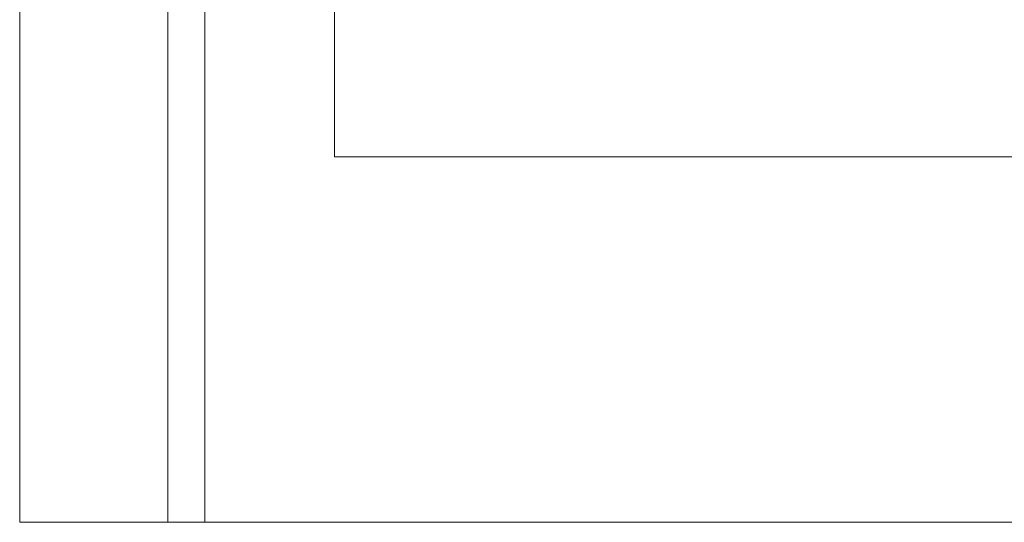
# Model space of a CAD drawing. Header units: inches. Extents: x 63 to 263, y 38 to 153.
# Tile 1 of 116: x 63.03 to 69.68, y 37.55 to 40.94. Entities that reach past the tile are written whole.
import ezdxf

# ---------------------------------------------------------------- set-up
doc = ezdxf.new("R2010")
doc.units = ezdxf.units.IN
doc.header["$MEASUREMENT"] = 0
doc.layers.add('A-FLOR-HRAL', color=1, linetype='Continuous', lineweight=9)
doc.layers.add('A-FLOR-STRS', color=2, linetype='Continuous', lineweight=9)

# ---------------------------------------------------------------- blocks, each defined once
blk = doc.blocks.new('Stair - Stairs-122113-_3D_')
at = {"layer": 'A-FLOR-STRS'}
mesh = blk.add_polyface(dxfattribs=at)
corners = [(75.0319, 87.0116, 5.2174), (63.0319, 87.0116, 5.2174), (63.0319, 37.5457, 5.2174), (75.0319, 37.5457, 5.2174)]
mesh.append_faces([[corners[k] for k in face] for face in [(2, 3, 0, 1)]])
mesh = blk.add_polyface(dxfattribs=at)
corners = [(75.0319, 87.0116, 3.2174), (75.0319, 37.5457, 3.2174), (63.0319, 37.5457, 3.2174), (63.0319, 87.0116, 3.2174)]
mesh.append_faces([[corners[k] for k in face] for face in [(2, 3, 0, 1)]])
mesh = blk.add_polyface(dxfattribs=at)
corners = [(63.0319, 37.5457, 5.2174), (63.0319, 87.0116, 5.2174), (63.0319, 87.0116, 3.2174), (63.0319, 37.5457, 3.2174)]
mesh.append_faces([[corners[k] for k in face] for face in [(0, 1, 2, 3)]])
mesh = blk.add_polyface(dxfattribs=at)
corners = [(64.0319, 37.5457), (64.0319, 37.5457, 3.2174), (64.0319, 87.0116, 3.2174), (64.0319, 87.0116)]
mesh.append_faces([[corners[k] for k in face] for face in [(0, 1, 2, 3)]])
mesh = blk.add_polyface(dxfattribs=at)
corners = [(64.2819, 37.5457), (64.0319, 37.5457), (64.0319, 87.0116), (64.2819, 87.0116)]
mesh.append_faces([[corners[k] for k in face] for face in [(3, 0, 1, 2)]])
mesh = blk.add_polyface(dxfattribs=at)
corners = [(64.0319, 37.5457, 3.2174), (64.2819, 37.5457, 3.2174), (64.2819, 87.0116, 3.2174), (64.0319, 87.0116, 3.2174)]
mesh.append_faces([[corners[k] for k in face] for face in [(3, 0, 1, 2)]])
mesh = blk.add_polyface(dxfattribs=at)
corners = [(64.2819, 37.5457, 3.2174), (64.2819, 37.5457), (64.2819, 87.0116), (64.2819, 87.0116, 3.2174)]
mesh.append_faces([[corners[k] for k in face] for face in [(0, 1, 2, 3)]])
mesh = blk.add_polyface(dxfattribs=at)
corners = [(75.0319, 37.5457, 5.2174), (63.0319, 37.5457, 5.2174), (63.0319, 37.5457, 3.2174), (75.0319, 37.5457, 3.2174)]
mesh.append_faces([[corners[k] for k in face] for face in [(0, 1, 2, 3)]])
mesh = blk.add_polyface(dxfattribs=at)
corners = [(64.0319, 37.5457, 3.2174), (64.0319, 37.5457), (64.2819, 37.5457), (64.2819, 37.5457, 3.2174)]
mesh.append_faces([[corners[k] for k in face] for face in [(3, 0, 1, 2)]])
blk = doc.blocks.new('Railing - Railing-122158-_3D_')
at = {"layer": 'A-FLOR-HRAL'}
mesh = blk.add_polyface(dxfattribs=at)
corners = [(65.1569, 40.0116, 36.2787), (65.1569, 46.0116, 36.2787), (65.1569, 46.0116, 35.1719), (65.1569, 40.0116, 35.1719)]
mesh.append_faces([[corners[k] for k in face] for face in [(3, 0, 1, 2)]])
mesh = blk.add_polyface(dxfattribs=at)
corners = [(65.1569, 46.0116, 36.2787), (65.1569, 40.0116, 36.2787), (205.9194, 40.0116, 103.0435), (205.9194, 46.0116, 103.0435)]
mesh.append_faces([[corners[k] for k in face] for face in [(3, 0, 1, 2)]])
mesh = blk.add_polyface(dxfattribs=at)
corners = [(65.1569, 40.0116, 35.1719), (65.1569, 46.0116, 35.1719), (206.1445, 46.0116, 102.0435), (206.1445, 40.0116, 102.0435)]
mesh.append_faces([[corners[k] for k in face] for face in [(0, 1, 2, 3)]])
mesh = blk.add_polyface(dxfattribs=at)
corners = [(65.1569, 40.0116, 36.2787), (65.1569, 40.0116, 35.1719), (206.1445, 40.0116, 102.0435), (205.9194, 40.0116, 103.0435)]
mesh.append_faces([[corners[k] for k in face] for face in [(0, 1, 2, 3)]])

msp = doc.modelspace()

# ---------------------------------------------------------------- block references
at = {"layer": 'A-FLOR-HRAL'}
msp.add_blockref('Railing - Railing-122158-_3D_', (0, 0), dxfattribs=at)
at = {"layer": 'A-FLOR-STRS'}
msp.add_blockref('Stair - Stairs-122113-_3D_', (0, 0), dxfattribs=at)

doc.saveas('drawing.dxf')
